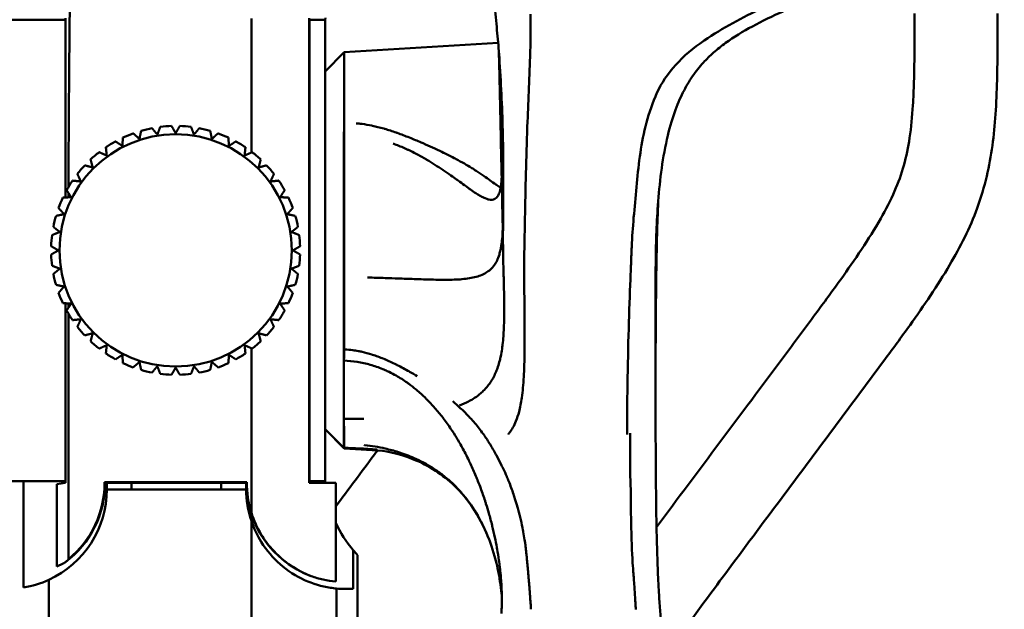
# Model space of a CAD drawing. Header units: millimetres. Extents: x 0 to 2100, y 0 to 1485.
# Tile 19 of 256: x 884 to 943, y 818 to 854. Entities that reach past the tile are written whole.
import ezdxf

# ---------------------------------------------------------------- set-up
doc = ezdxf.new("R2010")
doc.units = ezdxf.units.MM
doc.header["$LTSCALE"] = 5
doc.layers.add('Sichtbar (ISO)', color=7, linetype='Continuous', lineweight=50)

msp = doc.modelspace()

# ---------------------------------------------------------------- linework, layer by layer
at = {"layer": 'Sichtbar (ISO)'}
for p, q in [((886.571, 853.977), (883.207, 853.977)), ((886.571, 854.076), (886.571, 843.266)), ((901.256, 826.078), (901.256, 854.076)), ((901.267, 853.977), (901.256, 853.977)), ((901.267, 853.977), (902.207, 853.977)), ((901.267, 826.177), (901.267, 853.977)), ((902.207, 853.977), (902.207, 826.177)), ((903.361, 852.012), (912.63, 852.591)), ((903.361, 852.012), (912.63, 852.591)), ((897.766, 851.777), (897.766, 845.973)), ((902.207, 850.858), (903.361, 852.012)), ((902.207, 850.858), (903.361, 852.012)), ((903.361, 852.012), (903.361, 834.109)), ((903.361, 852.012), (903.361, 847.748)), ((886.571, 836.889), (886.571, 826.078)), ((886.75, 836.88), (886.75, 836.618)), ((886.75, 836.262), (886.75, 828.377)), ((897.766, 828.377), (897.766, 834.182)), ((902.207, 829.297), (903.332, 828.172)), ((902.207, 829.297), (903.361, 828.143)), ((886.75, 828.377), (886.75, 821.468)), ((897.766, 828.377), (897.766, 824.275)), ((903.361, 828.196), (903.361, 828.143)), ((903.361, 828.143), (905.734, 827.994)), ((886.571, 826.177), (883.207, 826.177)), ((884.048, 819.76), (884.048, 826.177)), ((886.042, 825.99), (886.571, 826.078)), ((888.926, 826.108), (897.487, 826.108)), ((888.956, 826.078), (892.207, 826.078)), ((888.956, 826.078), (888.957, 826.077)), ((889.057, 825.677), (889.057, 826.078)), ((890.557, 825.677), (890.557, 826.078)), ((892.207, 826.078), (892.216, 826.077)), ((892.216, 826.077), (894.198, 826.077)), ((894.207, 826.078), (894.198, 826.077)), ((894.207, 826.078), (897.458, 826.078)), ((895.957, 826.078), (895.957, 825.677)), ((897.457, 826.078), (897.457, 825.677)), ((897.458, 826.078), (897.457, 826.077)), ((901.267, 826.177), (901.256, 826.177)), ((902.846, 826.065), (901.256, 826.078)), ((901.267, 826.177), (902.207, 826.177)), ((886.042, 821.033), (886.042, 825.99)), ((897.457, 825.677), (889.057, 825.677)), ((903.906, 822.006), (903.906, 819.694)), ((904.168, 793.578), (904.168, 821.719))]:
    msp.add_line(p, q, dxfattribs=at)
msp.add_circle((893.207, 840.077), 7, dxfattribs=at)
for centre, radius, start, end in [((909.207, 853.577), 7, 175.84351, 179.89756), ((893.207, 840.077), 7.5, 100.91021, 106.08979), ((893.207, 840.077), 7.5, 91.91021, 97.08979), ((893.207, 840.077), 7.5, 82.91021, 88.08979), ((893.207, 840.077), 7.5, 73.91021, 79.08979), ((893.207, 840.077), 7.5, 109.91021, 115.08979), ((893.207, 840.077), 7.5, 64.91021, 70.08979), ((893.207, 840.077), 7.5, 118.91021, 124.08979), ((893.207, 840.077), 7.5, 55.91021, 61.08979), ((893.207, 840.077), 7.5, 127.91021, 133.08979), ((893.207, 840.077), 7.5, 46.91021, 52.08979), ((893.207, 840.077), 7.5, 136.91021, 142.08979), ((893.207, 840.077), 7.5, 37.91021, 43.08979), ((893.207, 840.077), 7.5, 145.91021, 151.08979), ((893.207, 840.077), 7.5, 28.91021, 34.08979), ((893.207, 840.077), 7.5, 154.91021, 160.08979), ((893.207, 840.077), 7.5, 19.91021, 25.08979), ((893.207, 840.077), 7.5, 163.91021, 169.08979), ((893.207, 840.077), 7.5, 10.91021, 16.08979), ((893.207, 840.077), 7.5, 172.91021, 178.08979), ((893.207, 840.077), 7.5, 1.91021, 7.08979), ((893.207, 840.077), 7.5, 181.91021, 187.08979), ((893.207, 840.077), 7.5, 352.91021, 358.08979), ((893.207, 840.077), 7.5, 190.91021, 196.08979), ((893.207, 840.077), 7.5, 343.91021, 349.08979), ((893.207, 840.077), 7.5, 199.91021, 205.08979), ((893.207, 840.077), 7.5, 334.91021, 340.08979), ((893.207, 840.077), 7.5, 208.91021, 214.08979), ((893.207, 840.077), 7.5, 325.91021, 331.08979), ((893.207, 840.077), 7.5, 217.91021, 223.08979), ((893.207, 840.077), 7.5, 316.91021, 322.08979), ((893.207, 840.077), 7.5, 226.91021, 232.08979), ((893.207, 840.077), 7.5, 307.91021, 313.08979), ((893.207, 840.077), 7.5, 235.91021, 241.08979), ((893.207, 840.077), 7.5, 298.91021, 304.08979), ((893.207, 840.077), 7.5, 244.91021, 250.08979), ((893.207, 840.077), 7.5, 289.91021, 295.08979), ((893.207, 840.077), 7.5, 253.91021, 259.08979), ((893.207, 840.077), 7.5, 262.91021, 268.08979), ((893.207, 840.077), 7.5, 271.91021, 277.08979), ((893.207, 840.077), 7.5, 280.91021, 286.08979), ((882.957, 826.077), 6, 306.98145, 0), ((882.957, 826.077), 5.969, 309.44684, 0.29317), ((903.457, 826.077), 6, 180, 249.53339), ((903.457, 826.077), 5.969, 179.70683, 197.57496), ((909.207, 826.577), 7, 180.10244, 184.15649), ((883.057, 825.677), 6, 294.73618, 0), ((903.457, 825.677), 6, 180, 198.47145), ((909.207, 826.577), 7, 204.66653, 220.77262), ((883.057, 825.677), 6, 279.51263, 294.73618)]:
    msp.add_arc(centre, radius, start, end, dxfattribs=at)
for centre, major_axis, ratio, start_param, end_param in [((897.765, 844.573), (0, 61.41), 0.000012, 4.829974, 4.867172), ((889.637, 842.138), (-0.064, -57.996), 0.049768, 4.545465, 4.682078), ((889.637, 842.138), (-0.064, -57.996), 0.049768, 4.68841, 4.692836), ((909.207, 826.577), (-7, 0), 0.999963, 0.711617, 0.767142), ((883.882, 826.077), (5.553, 0), 0.986038, 5.112031, 5.217), ((903.457, 825.66), (5.991, -0.065), 0.998536, 4.629813, 4.798303)]:
    msp.add_ellipse(centre, major_axis=major_axis, ratio=ratio, start_param=start_param, end_param=end_param, dxfattribs=at)
for points, knots in [([(886.886, 858.541), (886.869, 857.43), (886.853, 856.31), (886.824, 854.054), (886.812, 852.919), (886.801, 851.777)], [-0.6960523, -0.6960523, -0.6960523, -0.6960523, -0.348027, -0.348027, -0.000002, -0.000002, -0.000002, -0.000002]), ([(912.346, 856.068), (912.367, 855.609), (912.4, 855.154), (912.481, 854.185), (912.531, 853.668), (912.578, 853.159)], [0.000001, 0.000001, 0.000001, 0.000001, 0.2132365, 0.2132365, 0.4549377, 0.4549377, 0.4549377, 0.4549377]), ([(931.946, 856.251), (931.322, 855.972), (930.87, 855.768), (929.787, 855.271), (929.109, 854.955), (927.324, 854.098), (926.181, 853.5), (925.033, 852.72)], [-0.9616509, -0.9616509, -0.9616509, -0.9616509, -0.7253276, -0.7253276, -0.5016846, -0.5016846, -0.0000644, -0.0000644, -0.0000644, -0.0000644]), ([(914.562, 852.006), (914.576, 852.391), (914.579, 852.777), (914.577, 853.549), (914.573, 853.934), (914.576, 854.319)], [-0.3606083, -0.3606083, -0.3606083, -0.3606083, -0.1803732, -0.1803732, -0.000001, -0.000001, -0.000001, -0.000001]), ([(937.707, 854.34), (937.707, 852.968), (937.711, 851.121), (937.611, 848.624), (937.455, 846.94), (937.109, 845.204), (936.517, 843.573), (935.639, 841.886), (934.528, 840.123), (933.195, 838.221), (931.612, 836.068), (927.914, 831.09), (924.706, 826.818), (922.169, 823.394)], [0, 0, 0, 0, 0.0655172, 0.0881031, 0.1192752, 0.1461621, 0.1723561, 0.201837, 0.2367426, 0.2716348, 0.3125572, 0.3640755, 0.5671831, 0.5671831, 0.5671831, 0.5671831]), ([(942.707, 854.34), (942.707, 853.005), (942.711, 850.982), (942.581, 847.704), (942.261, 845.104), (941.347, 842.029), (939.81, 839), (937.774, 836.021), (934.266, 831.247), (930.469, 826.191), (926.803, 821.261), (925.012, 818.845), (923.914, 817.33), (923.202, 816.305), (922.769, 815.642), (922.722, 815.569)], [0, 0, 0, 0, 0.0637256, 0.0965328, 0.156576, 0.1883636, 0.2491114, 0.3179007, 0.3602396, 0.5314832, 0.6192341, 0.6530146, 0.674815, 0.7084074, 0.7125433, 0.7125433, 0.7125433, 0.7125433]), ([(926.329, 852.574), (926.826, 852.935), (927.37, 853.266), (928.533, 853.898), (929.158, 854.196), (929.792, 854.48)], [-0.4551807, -0.4551807, -0.4551807, -0.4551807, -0.2314536, -0.2314536, -0.000001, -0.000001, -0.000001, -0.000001]), ([(912.578, 853.159), (912.6, 852.919), (912.622, 852.681), (912.664, 852.19), (912.684, 851.939), (912.701, 851.688)], [0.000001, 0.000001, 0.000001, 0.000001, 0.1117634, 0.1117634, 0.2293085, 0.2293085, 0.2293085, 0.2293085]), ([(912.666, 852.158), (912.673, 851.908), (912.68, 851.658), (912.73, 849.796), (912.764, 848.165), (912.795, 846.565)], [-0.8622333, -0.8622333, -0.8622333, -0.8622333, -0.7462411, -0.7462411, -0.0000072, -0.0000072, -0.0000072, -0.0000072]), ([(925.033, 852.72), (924.377, 852.274), (923.801, 851.781), (922.842, 850.72), (922.461, 850.154), (922.194, 849.565)], [-0.5732637, -0.5732637, -0.5732637, -0.5732637, -0.2866915, -0.2866915, -0.0000554, -0.0000554, -0.0000554, -0.0000554]), ([(924.991, 851.391), (925.178, 851.597), (925.382, 851.798), (925.829, 852.194), (926.073, 852.388), (926.329, 852.574)], [-0.2264768, -0.2264768, -0.2264768, -0.2264768, -0.1155076, -0.1155076, -0.000001, -0.000001, -0.000001, -0.000001]), ([(912.701, 851.688), (912.803, 850.226), (912.869, 848.764), (912.942, 845.84), (912.949, 844.377), (912.934, 842.914)], [0.000001, 0.000001, 0.000001, 0.000001, 0.682696, 0.682696, 1.365383, 1.365383, 1.365383, 1.365383]), ([(914.252, 842.305), (914.271, 844.15), (914.331, 846.011), (914.451, 849.199), (914.508, 850.586), (914.562, 852.006)], [-1.553156, -1.553156, -1.553156, -1.553156, -0.664234, -0.664234, -0.000031, -0.000031, -0.000031, -0.000031]), ([(923.758, 849.588), (923.928, 849.926), (924.121, 850.256), (924.538, 850.857), (924.752, 851.128), (924.991, 851.391)], [-0.3045798, -0.3045798, -0.3045798, -0.3045798, -0.1413065, -0.1413065, -0.000001, -0.000001, -0.000001, -0.000001]), ([(961.957, 851.352), (961.957, 849.98), (961.961, 848.133), (961.861, 845.636), (961.705, 843.952), (961.359, 842.216), (960.767, 840.585), (959.889, 838.898), (958.778, 837.135), (957.445, 835.233), (955.862, 833.08), (951.936, 827.795), (947.8, 822.292), (944.043, 817.186), (942.575, 815.013), (941.333, 812.954), (940.254, 810.649), (939.587, 808.66), (939.19, 807.044), (939.014, 806.069), (938.937, 805.568)], [0, 0, 0, 0, 0.0655172, 0.0881031, 0.1192752, 0.1461621, 0.1723561, 0.201837, 0.2367426, 0.2716348, 0.3125572, 0.3640755, 0.5854125, 0.6406541, 0.6661473, 0.7104263, 0.7551941, 0.7873139, 0.8103575, 0.834567, 0.834567, 0.834567, 0.834567]), ([(922.194, 849.565), (921.659, 848.386), (921.375, 847.177), (921.014, 844.734), (920.937, 843.502), (920.817, 842.283)], [-1.142315, -1.142315, -1.142315, -1.142315, -0.570434, -0.570434, -0.000169, -0.000169, -0.000169, -0.000169]), ([(922.249, 842.792), (922.351, 844.118), (922.496, 845.447), (923.069, 847.988), (923.396, 848.868), (923.758, 849.588)], [-0.7229414, -0.7229414, -0.7229414, -0.7229414, -0.3474004, -0.3474004, -0.000001, -0.000001, -0.000001, -0.000001]), ([(903.342, 847.106), (903.345, 847.214), (903.348, 847.321), (903.355, 847.535), (903.358, 847.643), (903.361, 847.748)], [-0.08069272, -0.08069272, -0.08069272, -0.08069272, -0.04116178, -0.04116178, -0.00051364, -0.00051364, -0.00051364, -0.00051364]), ([(904.085, 847.731), (904.126, 847.727), (904.168, 847.724), (904.21, 847.719), (904.287, 847.712), (904.365, 847.703), (904.445, 847.692), (904.628, 847.668), (904.82, 847.635), (905.021, 847.593), (905.034, 847.591), (905.048, 847.588), (905.062, 847.585), (905.277, 847.539), (905.503, 847.482), (905.74, 847.414), (905.761, 847.408), (905.781, 847.402), (905.802, 847.396), (906.02, 847.332), (906.248, 847.258), (906.486, 847.175), (906.509, 847.166), (906.532, 847.158), (906.555, 847.15), (906.79, 847.066), (907.035, 846.972), (907.282, 846.874), (907.286, 846.872), (907.291, 846.87), (907.295, 846.869), (907.528, 846.775), (907.764, 846.677), (907.99, 846.581), (908.032, 846.563), (908.073, 846.545), (908.114, 846.528), (908.311, 846.443), (908.5, 846.359), (908.68, 846.277), (908.741, 846.25), (908.8, 846.223), (908.859, 846.195), (909.029, 846.116), (909.192, 846.039), (909.348, 845.962), (909.405, 845.934), (909.461, 845.907), (909.516, 845.879), (909.682, 845.796), (909.839, 845.716), (909.987, 845.637), (910.022, 845.618), (910.057, 845.6), (910.092, 845.581)], [0.0390344, 0.0390344, 0.0390344, 0.0390344, 0.0454555, 0.0454555, 0.0454555, 0.0571429, 0.0571429, 0.0571429, 0.0839164, 0.0839164, 0.0839164, 0.0857143, 0.0857143, 0.0857143, 0.1142857, 0.1142857, 0.1142857, 0.1167322, 0.1167322, 0.1167322, 0.1428571, 0.1428571, 0.1428571, 0.1453671, 0.1453671, 0.1453671, 0.1709797, 0.1709797, 0.1709797, 0.1714286, 0.1714286, 0.1714286, 0.1955775, 0.1955775, 0.1955775, 0.2, 0.2, 0.2, 0.221401, 0.221401, 0.221401, 0.2285714, 0.2285714, 0.2285714, 0.249466, 0.249466, 0.249466, 0.2571429, 0.2571429, 0.2571429, 0.2802123, 0.2802123, 0.2802123, 0.2857143, 0.2857143, 0.2857143, 0.2857143]), ([(903.342, 847.106), (903.336, 845.871), (903.332, 844.475), (903.332, 841.514), (903.336, 839.973), (903.344, 838.46)], [0.0000037, 0.0000037, 0.0000037, 0.0000037, 0.4574923, 0.4574923, 0.9156143, 0.9156143, 0.9156143, 0.9156143]), ([(907.066, 846.2), (906.849, 846.298), (906.625, 846.392), (906.393, 846.48), (906.363, 846.491), (906.333, 846.502), (906.303, 846.513)], [0.81542265, 0.81542265, 0.81542265, 0.81542265, 0.85233812, 0.85233812, 0.85233812, 0.85710784, 0.85710784, 0.85710784, 0.85710784]), ([(912.845, 844.487), (912.844, 844.454), (912.842, 844.423), (912.84, 844.391), (912.837, 844.323), (912.832, 844.257), (912.826, 844.193), (912.821, 844.136), (912.815, 844.081), (912.809, 844.029), (912.795, 843.917), (912.777, 843.814), (912.755, 843.722), (912.747, 843.691), (912.739, 843.661), (912.731, 843.632), (912.715, 843.575), (912.696, 843.523), (912.676, 843.475), (912.645, 843.404), (912.609, 843.343), (912.569, 843.294), (912.563, 843.286), (912.557, 843.279), (912.551, 843.273), (912.516, 843.233), (912.476, 843.202), (912.434, 843.178), (912.386, 843.152), (912.333, 843.136), (912.275, 843.129), (912.273, 843.129), (912.27, 843.129), (912.268, 843.129), (912.207, 843.123), (912.141, 843.127), (912.07, 843.142), (912.016, 843.154), (911.958, 843.172), (911.897, 843.195), (911.879, 843.202), (911.86, 843.209), (911.841, 843.217), (911.76, 843.251), (911.673, 843.294), (911.581, 843.346), (911.527, 843.376), (911.471, 843.409), (911.413, 843.444), (911.372, 843.469), (911.33, 843.496), (911.288, 843.523), (911.185, 843.59), (911.076, 843.663), (910.963, 843.743), (910.916, 843.775), (910.869, 843.809), (910.821, 843.843), (910.751, 843.893), (910.679, 843.945), (910.605, 843.999), (910.48, 844.089), (910.35, 844.184), (910.214, 844.283), (910.182, 844.306), (910.15, 844.33), (910.117, 844.353), (910.011, 844.43), (909.902, 844.508), (909.789, 844.588), (909.641, 844.693), (909.487, 844.8), (909.326, 844.909), (909.315, 844.916), (909.303, 844.924), (909.292, 844.932), (909.142, 845.033), (908.986, 845.135), (908.824, 845.238), (908.666, 845.338), (908.502, 845.438), (908.333, 845.538), (908.315, 845.548), (908.297, 845.559), (908.279, 845.569), (908.091, 845.679), (907.896, 845.788), (907.694, 845.893), (907.541, 845.973), (907.385, 846.051), (907.223, 846.127), (907.171, 846.151), (907.119, 846.176), (907.066, 846.2)], [0.1050719, 0.1050719, 0.1050719, 0.1050719, 0.1140287, 0.1140287, 0.1140287, 0.1335001, 0.1335001, 0.1335001, 0.1509442, 0.1509442, 0.1509442, 0.1878596, 0.1878596, 0.1878596, 0.2002459, 0.2002459, 0.2002459, 0.2247751, 0.2247751, 0.2247751, 0.2616906, 0.2616906, 0.2616906, 0.2670745, 0.2670745, 0.2670745, 0.2986061, 0.2986061, 0.2986061, 0.3339162, 0.3339162, 0.3339162, 0.3355215, 0.3355215, 0.3355215, 0.372437, 0.372437, 0.372437, 0.4008103, 0.4008103, 0.4008103, 0.4093525, 0.4093525, 0.4093525, 0.4462679, 0.4462679, 0.4462679, 0.4678943, 0.4678943, 0.4678943, 0.4831834, 0.4831834, 0.4831834, 0.5200989, 0.5200989, 0.5200989, 0.535111, 0.535111, 0.535111, 0.5570144, 0.5570144, 0.5570144, 0.5939298, 0.5939298, 0.5939298, 0.6026966, 0.6026966, 0.6026966, 0.6308453, 0.6308453, 0.6308453, 0.6677608, 0.6677608, 0.6677608, 0.6704216, 0.6704216, 0.6704216, 0.7046762, 0.7046762, 0.7046762, 0.7380553, 0.7380553, 0.7380553, 0.7415917, 0.7415917, 0.7415917, 0.7785072, 0.7785072, 0.7785072, 0.8064181, 0.8064181, 0.8064181, 0.8154227, 0.8154227, 0.8154227, 0.8154227]), ([(910.092, 845.581), (910.271, 845.485), (910.438, 845.392), (910.595, 845.302), (910.753, 845.212), (910.9, 845.124), (911.038, 845.04), (911.08, 845.014), (911.121, 844.988), (911.162, 844.963), (911.254, 844.905), (911.341, 844.848), (911.427, 844.792), (911.512, 844.736), (911.595, 844.68), (911.677, 844.624), (911.713, 844.599), (911.749, 844.573), (911.786, 844.548), (911.904, 844.465), (912.023, 844.381), (912.141, 844.296), (912.259, 844.21), (912.377, 844.125), (912.494, 844.043), (912.513, 844.029), (912.532, 844.015), (912.552, 844.002), (912.629, 843.948), (912.706, 843.895), (912.781, 843.845)], [0.2857143, 0.2857143, 0.2857143, 0.2857143, 0.3142857, 0.3142857, 0.3142857, 0.3428571, 0.3428571, 0.3428571, 0.3515911, 0.3515911, 0.3515911, 0.3714286, 0.3714286, 0.3714286, 0.3912306, 0.3912306, 0.3912306, 0.4, 0.4, 0.4, 0.4285714, 0.4285714, 0.4285714, 0.4571429, 0.4571429, 0.4571429, 0.4619094, 0.4619094, 0.4619094, 0.4809569, 0.4809569, 0.4809569, 0.4809569]), ([(912.937, 839.367), (912.931, 839.589), (912.927, 839.811), (912.922, 840.253), (912.921, 840.486), (912.92, 840.845), (912.921, 840.993), (912.922, 841.719), (912.928, 842.365), (912.934, 842.914)], [0.0000013, 0.0000013, 0.0000013, 0.0000013, 0.1034529, 0.1034529, 0.2063375, 0.2063375, 0.2781975, 0.2781975, 0.5596068, 0.5596068, 0.5596068, 0.5596068]), ([(922.276, 843.13), (922.264, 842.877), (922.253, 842.619), (922.227, 841.926), (922.214, 841.539), (922.189, 840.517), (922.176, 839.938), (922.156, 838.782), (922.147, 838.202), (922.121, 835.923), (922.115, 834.339), (922.11, 831.914), (922.109, 830.97), (922.109, 830.191)], [0.397732, 0.397732, 0.397732, 0.397732, 0.527439, 0.527439, 0.75142, 0.75142, 0.961429, 0.961429, 1.205646, 1.205646, 1.940051, 1.940051, 2.529254, 2.529254, 2.529254, 2.529254]), ([(922.117, 839.222), (922.123, 839.82), (922.134, 840.404), (922.175, 841.588), (922.205, 842.193), (922.249, 842.792)], [-0.5562058, -0.5562058, -0.5562058, -0.5562058, -0.2780452, -0.2780452, -0.0000065, -0.0000065, -0.0000065, -0.0000065]), ([(914.194, 838.769), (914.188, 839.335), (914.208, 840.184), (914.219, 840.655), (914.244, 841.691), (914.249, 842.306)], [-1.145989, -1.145989, -1.145989, -1.145989, -0.286795, -0.286795, -0.000124, -0.000124, -0.000124, -0.000124]), ([(920.812, 842.281), (920.753, 841.669), (920.716, 841.092), (920.671, 840.205), (920.657, 839.897), (920.632, 839.274), (920.622, 839.015), (920.61, 838.661)], [-0.6450941, -0.6450941, -0.6450941, -0.6450941, -0.3302616, -0.3302616, -0.165088, -0.165088, -0.0001658, -0.0001658, -0.0001658, -0.0001658]), ([(912.904, 841.383), (912.892, 840.916), (912.857, 840.601), (912.806, 840.277), (912.79, 840.19), (912.751, 840.009), (912.727, 839.92), (912.613, 839.548), (912.512, 839.356), (912.256, 838.978), (912.073, 838.837), (911.81, 838.674), (911.699, 838.618), (911.35, 838.482), (911.091, 838.422), (910.646, 838.36), (910.493, 838.344), (910.181, 838.321), (910.021, 838.314), (909.681, 838.306), (909.496, 838.303), (909.118, 838.306), (908.926, 838.309), (908.535, 838.317), (908.339, 838.321), (907.951, 838.336), (907.767, 838.344), (907.416, 838.357), (907.249, 838.362), (906.932, 838.374), (906.783, 838.38), (906.368, 838.395), (906.099, 838.404), (905.478, 838.424), (905.123, 838.435), (904.766, 838.442)], [0.13422, 0.13422, 0.13422, 0.13422, 0.327954, 0.327954, 0.401002, 0.401002, 0.486471, 0.486471, 0.78172, 0.78172, 1.262794, 1.262794, 1.559782, 1.559782, 2.103031, 2.103031, 2.354877, 2.354877, 2.59451, 2.59451, 2.839258, 2.839258, 3.071411, 3.071411, 3.300114, 3.300114, 3.497352, 3.497352, 3.670333, 3.670333, 3.822054, 3.822054, 4.088271, 4.088271, 4.432745, 4.432745, 4.432745, 4.432745]), ([(912.007, 831.908), (912.073, 831.99), (912.133, 832.075), (912.19, 832.161), (912.253, 832.258), (912.311, 832.358), (912.364, 832.46), (912.417, 832.562), (912.465, 832.666), (912.509, 832.772), (912.548, 832.867), (912.583, 832.963), (912.616, 833.06), (912.657, 833.183), (912.693, 833.308), (912.725, 833.436), (912.748, 833.525), (912.768, 833.614), (912.787, 833.705), (912.817, 833.849), (912.842, 833.996), (912.864, 834.146), (912.876, 834.228), (912.887, 834.31), (912.897, 834.392), (912.917, 834.559), (912.933, 834.729), (912.946, 834.903), (912.952, 834.975), (912.956, 835.047), (912.961, 835.12), (912.972, 835.311), (912.981, 835.505), (912.986, 835.703), (912.988, 835.765), (912.989, 835.826), (912.991, 835.888), (912.995, 836.104), (912.997, 836.324), (912.996, 836.549), (912.996, 836.598), (912.996, 836.648), (912.996, 836.698), (912.994, 836.94), (912.991, 837.188), (912.986, 837.441), (912.986, 837.476), (912.985, 837.512), (912.984, 837.547), (912.979, 837.819), (912.972, 838.096), (912.964, 838.38), (912.964, 838.399), (912.963, 838.418), (912.963, 838.437), (912.954, 838.74), (912.945, 839.051), (912.937, 839.367)], [0.2307692, 0.2307692, 0.2307692, 0.2307692, 0.2669102, 0.2669102, 0.2669102, 0.3076923, 0.3076923, 0.3076923, 0.3484537, 0.3484537, 0.3484537, 0.3846154, 0.3846154, 0.3846154, 0.4300797, 0.4300797, 0.4300797, 0.4615385, 0.4615385, 0.4615385, 0.511474, 0.511474, 0.511474, 0.5384615, 0.5384615, 0.5384615, 0.5928185, 0.5928185, 0.5928185, 0.6153846, 0.6153846, 0.6153846, 0.6741297, 0.6741297, 0.6741297, 0.6923077, 0.6923077, 0.6923077, 0.7553663, 0.7553663, 0.7553663, 0.7692308, 0.7692308, 0.7692308, 0.8367839, 0.8367839, 0.8367839, 0.8461538, 0.8461538, 0.8461538, 0.9182781, 0.9182781, 0.9182781, 0.9230769, 0.9230769, 0.9230769, 1, 1, 1, 1]), ([(922.109, 829.564), (922.109, 829.684), (922.109, 829.809), (922.109, 830.069), (922.109, 830.203), (922.109, 830.529), (922.109, 830.725), (922.109, 831.051), (922.109, 831.172), (922.109, 831.441), (922.109, 831.588), (922.109, 831.914), (922.109, 832.094), (922.109, 832.491), (922.109, 832.71), (922.109, 833.162), (922.109, 833.394), (922.109, 833.842), (922.109, 834.055), (922.11, 834.653), (922.11, 835.046), (922.11, 835.75), (922.11, 836.056), (922.11, 836.599), (922.11, 836.834), (922.11, 837.246), (922.11, 837.426), (922.11, 837.87), (922.111, 838.142), (922.113, 838.678), (922.114, 838.95), (922.117, 839.222)], [0.232203, 0.232203, 0.232203, 0.232203, 0.351944, 0.351944, 0.469086, 0.469086, 0.6252, 0.6252, 0.714291, 0.714291, 0.81608, 0.81608, 0.932588, 0.932588, 1.065933, 1.065933, 1.199327, 1.199327, 1.31586, 1.31586, 1.519332, 1.519332, 1.67206, 1.67206, 1.786551, 1.786551, 1.872596, 1.872596, 2.003366, 2.003366, 2.135742, 2.135742, 2.135742, 2.135742]), ([(914.194, 838.769), (914.197, 838.49), (914.2, 838.2), (914.205, 837.632), (914.208, 837.352), (914.212, 836.887), (914.214, 836.704), (914.218, 836.278), (914.22, 836.038), (914.228, 834.834), (914.229, 833.961), (914.195, 832.904), (914.185, 832.676), (914.147, 832.009), (914.109, 831.588), (914.01, 830.899), (913.957, 830.618), (913.837, 830.155), (913.776, 829.964), (913.65, 829.651), (913.59, 829.522), (913.47, 829.308), (913.413, 829.22), (913.313, 829.085), (913.272, 829.034), (913.228, 828.985)], [-2.151689, -2.151689, -2.151689, -2.151689, -2.022224, -2.022224, -1.891564, -1.891564, -1.803835, -1.803835, -1.686913, -1.686913, -1.213271, -1.213271, -1.078508, -1.078508, -0.808814, -0.808814, -0.606026, -0.606026, -0.454114, -0.454114, -0.340662, -0.340662, -0.255571, -0.255571, -0.201723, -0.201723, -0.201723, -0.201723]), ([(920.401, 828.978), (920.4, 829.137), (920.399, 829.305), (920.398, 829.979), (920.402, 830.549), (920.412, 831.551), (920.418, 831.974), (920.464, 834.724), (920.535, 836.906), (920.605, 838.66)], [0.265075, 0.265075, 0.265075, 0.265075, 0.401112, 0.401112, 0.799245, 0.799245, 1.065331, 1.065331, 2.45832, 2.45832, 2.45832, 2.45832]), ([(903.342, 829.922), (903.34, 830.153), (903.338, 830.405), (903.335, 830.947), (903.333, 831.237), (903.331, 832.163), (903.33, 832.844), (903.329, 834.318), (903.33, 835.1), (903.334, 836.742), (903.339, 837.595), (903.344, 838.46)], [-1.05435, -1.05435, -1.05435, -1.05435, -0.922765, -0.922765, -0.790793, -0.790793, -0.525753, -0.525753, -0.262088, -0.262088, -0.000001, -0.000001, -0.000001, -0.000001]), ([(903.342, 833.44), (903.345, 833.547), (903.348, 833.656), (903.355, 833.879), (903.358, 833.994), (903.361, 834.11)], [-0.08069272, -0.08069272, -0.08069272, -0.08069272, -0.04116178, -0.04116178, -0.00051364, -0.00051364, -0.00051364, -0.00051364]), ([(903.402, 834.108), (903.556, 834.102), (903.718, 834.087), (903.886, 834.064), (903.991, 834.05), (904.099, 834.033), (904.21, 834.012), (904.287, 833.997), (904.365, 833.981), (904.445, 833.963), (904.628, 833.921), (904.82, 833.869), (905.021, 833.805), (905.034, 833.801), (905.048, 833.797), (905.062, 833.792), (905.277, 833.723), (905.503, 833.64), (905.74, 833.542), (905.761, 833.533), (905.781, 833.525), (905.802, 833.516), (906.02, 833.424), (906.248, 833.32), (906.486, 833.201), (906.509, 833.19), (906.532, 833.178), (906.555, 833.167), (906.79, 833.048), (907.035, 832.916), (907.282, 832.775), (907.286, 832.773), (907.291, 832.77), (907.295, 832.768), (907.45, 832.68), (907.606, 832.588), (907.759, 832.495)], [0.001786, 0.001786, 0.001786, 0.001786, 0.0285714, 0.0285714, 0.0285714, 0.0454555, 0.0454555, 0.0454555, 0.0571429, 0.0571429, 0.0571429, 0.0839164, 0.0839164, 0.0839164, 0.0857143, 0.0857143, 0.0857143, 0.1142857, 0.1142857, 0.1142857, 0.1167322, 0.1167322, 0.1167322, 0.1428571, 0.1428571, 0.1428571, 0.1453671, 0.1453671, 0.1453671, 0.1709797, 0.1709797, 0.1709797, 0.1714286, 0.1714286, 0.1714286, 0.1874482, 0.1874482, 0.1874482, 0.1874482]), ([(903.342, 833.44), (903.336, 832.177), (903.332, 831.086), (903.332, 829.37), (903.336, 828.759), (903.344, 828.429)], [0.0000037, 0.0000037, 0.0000037, 0.0000037, 0.4574923, 0.4574923, 0.9156143, 0.9156143, 0.9156143, 0.9156143]), ([(907.066, 832.165), (906.849, 832.314), (906.625, 832.454), (906.393, 832.581), (906.25, 832.66), (906.103, 832.734), (905.954, 832.803), (905.863, 832.845), (905.77, 832.886), (905.677, 832.924), (905.431, 833.026), (905.18, 833.112), (904.924, 833.185), (904.797, 833.221), (904.669, 833.253), (904.54, 833.282), (904.408, 833.311), (904.276, 833.336), (904.142, 833.358), (903.878, 833.401), (903.61, 833.428), (903.342, 833.44)], [0.8154227, 0.8154227, 0.8154227, 0.8154227, 0.8523381, 0.8523381, 0.8523381, 0.8751878, 0.8751878, 0.8751878, 0.8892536, 0.8892536, 0.8892536, 0.9261691, 0.9261691, 0.9261691, 0.9444579, 0.9444579, 0.9444579, 0.9630845, 0.9630845, 0.9630845, 1, 1, 1, 1]), ([(912.822, 818.206), (912.823, 818.217), (912.824, 818.229), (912.825, 818.242), (912.834, 818.378), (912.841, 818.519), (912.846, 818.667), (912.849, 818.773), (912.851, 818.884), (912.852, 818.998), (912.852, 819.042), (912.852, 819.087), (912.852, 819.132), (912.851, 819.295), (912.847, 819.464), (912.84, 819.64), (912.837, 819.733), (912.832, 819.828), (912.826, 819.925), (912.821, 820.012), (912.815, 820.101), (912.809, 820.191), (912.795, 820.381), (912.777, 820.579), (912.755, 820.783), (912.747, 820.852), (912.739, 820.921), (912.731, 820.991), (912.715, 821.129), (912.696, 821.271), (912.676, 821.415), (912.645, 821.631), (912.609, 821.854), (912.569, 822.082), (912.563, 822.115), (912.557, 822.148), (912.551, 822.182), (912.516, 822.378), (912.476, 822.577), (912.434, 822.78), (912.386, 823.007), (912.333, 823.237), (912.275, 823.47), (912.273, 823.48), (912.27, 823.491), (912.268, 823.501), (912.207, 823.745), (912.141, 823.991), (912.07, 824.239), (912.016, 824.429), (911.958, 824.621), (911.897, 824.812), (911.879, 824.87), (911.86, 824.928), (911.841, 824.986), (911.76, 825.235), (911.673, 825.485), (911.581, 825.734), (911.527, 825.88), (911.471, 826.026), (911.413, 826.171), (911.372, 826.274), (911.33, 826.377), (911.288, 826.479), (911.185, 826.726), (911.076, 826.971), (910.963, 827.214), (910.916, 827.313), (910.869, 827.412), (910.821, 827.509), (910.751, 827.652), (910.679, 827.794), (910.605, 827.935), (910.48, 828.172), (910.35, 828.406), (910.214, 828.635), (910.182, 828.69), (910.15, 828.744), (910.117, 828.798), (910.011, 828.971), (909.902, 829.143), (909.789, 829.311), (909.641, 829.532), (909.487, 829.749), (909.326, 829.96), (909.315, 829.975), (909.303, 829.99), (909.292, 830.006), (909.142, 830.201), (908.986, 830.391), (908.824, 830.577), (908.666, 830.757), (908.502, 830.933), (908.333, 831.102), (908.315, 831.12), (908.297, 831.138), (908.279, 831.156), (908.091, 831.342), (907.896, 831.519), (907.694, 831.688), (907.541, 831.815), (907.385, 831.937), (907.223, 832.054), (907.171, 832.092), (907.119, 832.129), (907.066, 832.165)], [0.0000133, 0.0000133, 0.0000133, 0.0000133, 0.0032823, 0.0032823, 0.0032823, 0.0401978, 0.0401978, 0.0401978, 0.0667736, 0.0667736, 0.0667736, 0.0771132, 0.0771132, 0.0771132, 0.1140287, 0.1140287, 0.1140287, 0.1335001, 0.1335001, 0.1335001, 0.1509442, 0.1509442, 0.1509442, 0.1878596, 0.1878596, 0.1878596, 0.2002459, 0.2002459, 0.2002459, 0.2247751, 0.2247751, 0.2247751, 0.2616906, 0.2616906, 0.2616906, 0.2670745, 0.2670745, 0.2670745, 0.2986061, 0.2986061, 0.2986061, 0.3339162, 0.3339162, 0.3339162, 0.3355215, 0.3355215, 0.3355215, 0.372437, 0.372437, 0.372437, 0.4008103, 0.4008103, 0.4008103, 0.4093525, 0.4093525, 0.4093525, 0.4462679, 0.4462679, 0.4462679, 0.4678943, 0.4678943, 0.4678943, 0.4831834, 0.4831834, 0.4831834, 0.5200989, 0.5200989, 0.5200989, 0.535111, 0.535111, 0.535111, 0.5570144, 0.5570144, 0.5570144, 0.5939298, 0.5939298, 0.5939298, 0.6026966, 0.6026966, 0.6026966, 0.6308453, 0.6308453, 0.6308453, 0.6677608, 0.6677608, 0.6677608, 0.6704216, 0.6704216, 0.6704216, 0.7046762, 0.7046762, 0.7046762, 0.7380553, 0.7380553, 0.7380553, 0.7415917, 0.7415917, 0.7415917, 0.7785072, 0.7785072, 0.7785072, 0.8064181, 0.8064181, 0.8064181, 0.8154227, 0.8154227, 0.8154227, 0.8154227]), ([(910.309, 830.727), (910.503, 830.803), (910.683, 830.885), (910.848, 830.972), (910.936, 831.018), (911.019, 831.066), (911.099, 831.114), (911.251, 831.208), (911.389, 831.306), (911.514, 831.409), (911.592, 831.473), (911.666, 831.538), (911.735, 831.606), (911.834, 831.703), (911.925, 831.804), (912.007, 831.908)], [0.0270978, 0.0270978, 0.0270978, 0.0270978, 0.0769231, 0.0769231, 0.0769231, 0.1033966, 0.1033966, 0.1033966, 0.1538462, 0.1538462, 0.1538462, 0.1853128, 0.1853128, 0.1853128, 0.2307692, 0.2307692, 0.2307692, 0.2307692]), ([(909.892, 830.985), (909.924, 830.958), (909.956, 830.931), (909.987, 830.904), (910.022, 830.874), (910.057, 830.843), (910.092, 830.813)], [0.2753392, 0.2753392, 0.2753392, 0.2753392, 0.28021234, 0.28021234, 0.28021234, 0.28571429, 0.28571429, 0.28571429, 0.28571429]), ([(910.092, 830.813), (910.271, 830.655), (910.438, 830.499), (910.595, 830.344), (910.753, 830.189), (910.9, 830.035), (911.038, 829.882), (911.08, 829.836), (911.121, 829.789), (911.162, 829.742), (911.254, 829.636), (911.341, 829.53), (911.427, 829.422), (911.512, 829.315), (911.595, 829.206), (911.677, 829.093), (911.713, 829.042), (911.749, 828.991), (911.786, 828.939), (911.904, 828.769), (912.023, 828.588), (912.141, 828.395), (912.259, 828.202), (912.377, 827.997), (912.494, 827.783), (912.513, 827.748), (912.532, 827.712), (912.552, 827.676), (912.649, 827.496), (912.744, 827.311), (912.836, 827.124), (912.869, 827.058), (912.9, 826.992), (912.932, 826.925), (913.007, 826.766), (913.08, 826.606), (913.148, 826.446), (913.189, 826.351), (913.229, 826.256), (913.267, 826.161), (913.319, 826.032), (913.369, 825.903), (913.416, 825.776), (913.464, 825.645), (913.51, 825.515), (913.554, 825.385), (913.584, 825.294), (913.614, 825.204), (913.642, 825.114)], [0.2857143, 0.2857143, 0.2857143, 0.2857143, 0.3142857, 0.3142857, 0.3142857, 0.3428571, 0.3428571, 0.3428571, 0.3515911, 0.3515911, 0.3515911, 0.3714286, 0.3714286, 0.3714286, 0.3912306, 0.3912306, 0.3912306, 0.4, 0.4, 0.4, 0.4285714, 0.4285714, 0.4285714, 0.4571429, 0.4571429, 0.4571429, 0.4619094, 0.4619094, 0.4619094, 0.4857143, 0.4857143, 0.4857143, 0.4940939, 0.4940939, 0.4940939, 0.5142857, 0.5142857, 0.5142857, 0.5264057, 0.5264057, 0.5264057, 0.5428571, 0.5428571, 0.5428571, 0.5596718, 0.5596718, 0.5596718, 0.5714286, 0.5714286, 0.5714286, 0.5714286]), ([(922.11, 831.197), (922.11, 831.173), (922.11, 831.149), (922.11, 830.841), (922.111, 830.553), (922.112, 829.878), (922.113, 829.487), (922.118, 827.85), (922.126, 826.559), (922.143, 825.04), (922.146, 824.758), (922.158, 823.932), (922.168, 823.409), (922.19, 822.419), (922.203, 821.97), (922.231, 821.137), (922.246, 820.752), (922.275, 820.118), (922.288, 819.857), (922.324, 819.233), (922.347, 818.876), (922.397, 818.211), (922.424, 817.882), (922.452, 817.584)], [-1.540245, -1.540245, -1.540245, -1.540245, -1.533082, -1.533082, -1.448126, -1.448126, -1.335024, -1.335024, -0.979638, -0.979638, -0.8982, -0.8982, -0.737424, -0.737424, -0.587405, -0.587405, -0.441912, -0.441912, -0.332147, -0.332147, -0.166901, -0.166901, -0.000062, -0.000062, -0.000062, -0.000062]), ([(903.361, 828.196), (903.359, 828.283), (903.356, 828.474), (903.35, 829.056), (903.346, 829.444), (903.342, 829.922)], [-0.5437219, -0.5437219, -0.5437219, -0.5437219, -0.2718305, -0.2718305, -0.0000042, -0.0000042, -0.0000042, -0.0000042]), ([(920.926, 818.444), (920.916, 818.578), (920.903, 818.716), (920.882, 819.004), (920.874, 819.148), (920.849, 819.572), (920.832, 819.866), (920.79, 820.454), (920.767, 820.744), (920.698, 821.615), (920.672, 822.385), (920.638, 823.788), (920.622, 824.22), (920.62, 824.916), (920.626, 825.225), (920.609, 825.876), (920.577, 826.459), (920.576, 827.769), (920.589, 828.243), (920.584, 828.839), (920.583, 828.947), (920.581, 829.061)], [0.0000031, 0.0000031, 0.0000031, 0.0000031, 0.0821187, 0.0821187, 0.1587371, 0.1587371, 0.3004921, 0.3004921, 0.4259729, 0.4259729, 0.6569189, 0.6569189, 0.7538309, 0.7538309, 0.8070362, 0.8070362, 0.841488, 0.841488, 0.8621091, 0.8621091, 0.8664982, 0.8664982, 0.8664982, 0.8664982]), ([(902.846, 824.641), (903.621, 825.685), (904.398, 826.729), (905.176, 827.772), (905.237, 827.854), (905.299, 827.936), (905.36, 828.018)], [0.30085878, 0.30085878, 0.30085878, 0.30085878, 0.37389634, 0.37389634, 0.37389634, 0.37964639, 0.37964639, 0.37964639, 0.37964639]), ([(912.851, 819.237), (912.841, 819.346), (912.831, 819.448), (912.806, 819.669), (912.79, 819.796), (912.751, 820.078), (912.727, 820.23), (912.613, 820.887), (912.512, 821.306), (912.256, 822.216), (912.073, 822.702), (911.81, 823.311), (911.699, 823.546), (911.35, 824.206), (911.091, 824.621), (910.646, 825.209), (910.493, 825.394), (910.181, 825.741), (910.021, 825.905), (909.681, 826.224), (909.496, 826.382), (909.118, 826.677), (908.926, 826.814), (908.535, 827.066), (908.339, 827.181), (907.951, 827.389), (907.767, 827.479), (907.416, 827.635), (907.249, 827.703), (906.932, 827.821), (906.783, 827.872), (906.368, 828.004), (906.099, 828.076), (905.422, 828.23), (905.01, 828.299), (904.581, 828.348), (904.567, 828.35), (904.554, 828.351)], [0.272416, 0.272416, 0.272416, 0.272416, 0.327954, 0.327954, 0.401002, 0.401002, 0.486471, 0.486471, 0.78172, 0.78172, 1.262794, 1.262794, 1.559782, 1.559782, 2.103031, 2.103031, 2.354877, 2.354877, 2.59451, 2.59451, 2.839258, 2.839258, 3.071411, 3.071411, 3.300114, 3.300114, 3.497352, 3.497352, 3.670333, 3.670333, 3.822054, 3.822054, 4.088271, 4.088271, 4.487785, 4.487785, 4.500821, 4.500821, 4.500821, 4.500821]), ([(912.084, 822.654), (911.861, 823.235), (911.578, 823.824), (910.916, 824.869), (910.553, 825.336), (909.459, 826.443), (908.617, 827.026), (907.049, 827.693), (906.363, 827.886), (905.657, 828.008)], [0, 0, 0, 0, 0.2412218, 0.2412218, 0.4468755, 0.4468755, 0.7743655, 0.7743655, 0.99502, 0.99502, 0.99502, 0.99502]), ([(902.846, 826.065), (902.846, 825.074), (902.846, 824.084), (902.846, 822.102), (902.846, 821.112), (902.846, 820.121)], [0.000001, 0.000001, 0.000001, 0.000001, 0.2971728, 0.2971728, 0.5943447, 0.5943447, 0.5943447, 0.5943447]), ([(913.642, 825.114), (913.696, 824.945), (913.746, 824.777), (913.792, 824.611), (913.806, 824.562), (913.82, 824.513), (913.833, 824.464), (913.89, 824.256), (913.942, 824.05), (913.989, 823.849), (913.99, 823.844), (913.992, 823.839), (913.993, 823.834), (914.041, 823.628), (914.083, 823.427), (914.122, 823.228), (914.129, 823.191), (914.136, 823.153), (914.143, 823.116), (914.173, 822.955), (914.2, 822.794), (914.225, 822.631), (914.235, 822.562), (914.245, 822.493), (914.255, 822.424), (914.273, 822.293), (914.289, 822.161), (914.305, 822.03), (914.314, 821.945), (914.324, 821.86), (914.333, 821.776), (914.345, 821.662), (914.356, 821.55), (914.367, 821.44), (914.375, 821.349), (914.384, 821.26), (914.392, 821.173), (914.401, 821.077), (914.409, 820.984), (914.417, 820.893), (914.425, 820.798), (914.433, 820.707), (914.44, 820.618), (914.446, 820.546), (914.452, 820.476), (914.458, 820.408), (914.467, 820.301), (914.475, 820.2), (914.483, 820.105), (914.487, 820.066), (914.49, 820.029), (914.493, 819.992), (914.504, 819.865), (914.513, 819.749), (914.522, 819.642), (914.522, 819.636), (914.523, 819.631), (914.523, 819.625), (914.531, 819.525), (914.538, 819.432), (914.545, 819.345), (914.549, 819.285), (914.554, 819.227), (914.557, 819.172), (914.559, 819.143), (914.561, 819.115), (914.562, 819.087), (914.567, 819.006), (914.569, 818.929), (914.575, 818.858), (914.579, 818.817), (914.584, 818.778), (914.589, 818.74), (914.592, 818.711), (914.595, 818.682), (914.597, 818.653), (914.601, 818.586), (914.598, 818.518), (914.593, 818.452)], [0.5714286, 0.5714286, 0.5714286, 0.5714286, 0.5934769, 0.5934769, 0.5934769, 0.6, 0.6, 0.6, 0.6278655, 0.6278655, 0.6278655, 0.6285714, 0.6285714, 0.6285714, 0.6571429, 0.6571429, 0.6571429, 0.662489, 0.662489, 0.662489, 0.6857143, 0.6857143, 0.6857143, 0.6955654, 0.6955654, 0.6955654, 0.7142857, 0.7142857, 0.7142857, 0.7264451, 0.7264451, 0.7264451, 0.7428571, 0.7428571, 0.7428571, 0.7564057, 0.7564057, 0.7564057, 0.7714286, 0.7714286, 0.7714286, 0.7871542, 0.7871542, 0.7871542, 0.8, 0.8, 0.8, 0.8203189, 0.8203189, 0.8203189, 0.8285714, 0.8285714, 0.8285714, 0.8571429, 0.8571429, 0.8571429, 0.8586534, 0.8586534, 0.8586534, 0.8857143, 0.8857143, 0.8857143, 0.9044683, 0.9044683, 0.9044683, 0.9142857, 0.9142857, 0.9142857, 0.9428571, 0.9428571, 0.9428571, 0.9590455, 0.9590455, 0.9590455, 0.9714286, 0.9714286, 0.9714286, 1, 1, 1, 1]), ([(897.766, 824.275), (897.915, 823.8), (898.117, 823.361), (898.549, 822.647), (898.764, 822.358), (899.352, 821.691), (899.749, 821.351), (900.547, 820.818), (900.949, 820.613), (901.359, 820.456)], [0.000001, 0.000001, 0.000001, 0.000001, 0.1556031, 0.1556031, 0.2800347, 0.2800347, 0.4724116, 0.4724116, 0.6496607, 0.6496607, 0.6496607, 0.6496607]), ([(897.766, 823.776), (897.766, 822.827), (897.766, 821.877), (897.766, 820.168), (897.766, 819.255), (897.766, 817.322), (897.766, 815.67), (897.766, 814.377)], [0.000001, 0.000001, 0.000001, 0.000001, 0.2848946, 0.2848946, 0.5127327, 0.5127327, 0.8174409, 0.8174409, 0.8174409, 0.8174409]), ([(902.529, 819.75), (902.002, 819.832), (901.478, 819.986), (900.456, 820.45), (899.954, 820.768), (899.073, 821.543), (898.685, 821.989), (898.122, 822.895), (897.919, 823.318), (897.766, 823.776)], [0.0000035, 0.0000035, 0.0000035, 0.0000035, 0.2221225, 0.2221225, 0.4504963, 0.4504963, 0.6591866, 0.6591866, 0.8119091, 0.8119091, 0.8119091, 0.8119091]), ([(885.567, 820.228), (885.567, 819.794), (885.567, 819.358), (885.567, 818.922), (885.567, 818.486), (885.567, 818.049), (885.567, 817.61)], [0, 0, 0, 0, 0.5, 0.5, 0.5, 1, 1, 1, 1]), ([(902.846, 820.121), (902.593, 820.145), (902.341, 820.185), (901.845, 820.297), (901.6, 820.368), (901.359, 820.456)], [-0.2104579, -0.2104579, -0.2104579, -0.2104579, -0.104515, -0.104515, -0.000001, -0.000001, -0.000001, -0.000001]), ([(902.897, 819.703), (902.836, 819.709), (902.775, 819.716), (902.652, 819.731), (902.59, 819.74), (902.529, 819.75)], [-0.05162726, -0.05162726, -0.05162726, -0.05162726, -0.02581541, -0.02581541, -0.00000355, -0.00000355, -0.00000355, -0.00000355]), ([(902.783, 793.578), (902.785, 793.805), (902.786, 794.03), (902.789, 794.471), (902.79, 794.688), (902.794, 795.308), (902.797, 795.714), (902.806, 796.814), (902.811, 797.507), (902.825, 799.169), (902.834, 800.135), (902.865, 803.421), (902.875, 804.289), (902.891, 806.726), (902.895, 808.131), (902.897, 812.644), (902.897, 816.077), (902.897, 819.703)], [-4.393409, -4.393409, -4.393409, -4.393409, -4.298311, -4.298311, -4.205577, -4.205577, -4.033495, -4.033495, -3.743873, -3.743873, -3.332046, -3.332046, -2.349791, -2.349791, -1.087986, -1.087986, -0.000001, -0.000001, -0.000001, -0.000001])]:
    msp.add_open_spline(points, degree=3, knots=knots, dxfattribs=at)
for points, weights in [([(891.787, 847.442), (891.949, 847.242), (892.102, 847.053)], [1.07777355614, 1.06956515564, 1.06016804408]), ([(892.102, 847.053), (892.189, 847.28), (892.281, 847.52)], [1.06016804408, 1.06956515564, 1.07777355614]), ([(892.957, 847.573), (893.086, 847.35), (893.207, 847.14)], [1.07777355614, 1.06956515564, 1.06016804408]), ([(893.207, 847.14), (893.328, 847.35), (893.457, 847.573)], [1.06016804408, 1.06956515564, 1.07777355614]), ([(894.133, 847.52), (894.225, 847.28), (894.312, 847.053)], [1.07777355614, 1.06956515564, 1.06016804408]), ([(894.312, 847.053), (894.464, 847.242), (894.626, 847.442)], [1.06016804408, 1.06956515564, 1.07777355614]), ([(890, 846.37), (890.013, 846.613), (890.027, 846.87)], [1.06016804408, 1.06956515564, 1.07777355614]), ([(890.653, 847.129), (890.844, 846.957), (891.024, 846.794)], [1.07777355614, 1.06956515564, 1.06016804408]), ([(891.024, 846.794), (891.075, 847.032), (891.128, 847.284)], [1.06016804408, 1.06956515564, 1.07777355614]), ([(895.285, 847.284), (895.339, 847.032), (895.389, 846.794)], [1.07777355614, 1.06956515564, 1.06016804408]), ([(895.389, 846.794), (895.57, 846.957), (895.761, 847.129)], [1.06016804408, 1.06956515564, 1.07777355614]), ([(896.387, 846.87), (896.401, 846.613), (896.413, 846.37)], [1.07777355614, 1.06956515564, 1.06016804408]), ([(889.055, 845.791), (889.03, 846.032), (889.003, 846.289)], [1.06016804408, 1.06956515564, 1.07777355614]), ([(889.581, 846.643), (889.797, 846.502), (890, 846.37)], [1.07777355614, 1.06956515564, 1.06016804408]), ([(896.413, 846.37), (896.617, 846.502), (896.833, 846.643)], [1.06016804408, 1.06956515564, 1.07777355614]), ([(897.411, 846.289), (897.384, 846.032), (897.358, 845.791)], [1.07777355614, 1.06956515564, 1.06016804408]), ([(888.599, 845.995), (888.834, 845.89), (889.055, 845.791)], [1.07777355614, 1.06956515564, 1.06016804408]), ([(897.358, 845.791), (897.58, 845.89), (897.815, 845.995)], [1.06016804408, 1.06956515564, 1.07777355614]), ([(887.73, 845.201), (887.978, 845.134), (888.213, 845.072)], [1.07777355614, 1.06956515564, 1.06016804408]), ([(888.213, 845.072), (888.15, 845.306), (888.083, 845.554)], [1.06016804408, 1.06956515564, 1.07777355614]), ([(898.33, 845.554), (898.264, 845.306), (898.201, 845.072)], [1.07777355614, 1.06956515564, 1.06016804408]), ([(898.201, 845.072), (898.435, 845.134), (898.684, 845.201)], [1.06016804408, 1.06956515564, 1.07777355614]), ([(887.493, 844.229), (887.394, 844.45), (887.29, 844.686)], [1.06016804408, 1.06956515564, 1.07777355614]), ([(899.124, 844.686), (899.019, 844.45), (898.921, 844.229)], [1.07777355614, 1.06956515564, 1.06016804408]), ([(886.996, 844.281), (887.252, 844.254), (887.493, 844.229)], [1.07777355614, 1.06956515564, 1.06016804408]), ([(898.921, 844.229), (899.162, 844.254), (899.418, 844.281)], [1.06016804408, 1.06956515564, 1.07777355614]), ([(886.415, 843.258), (886.672, 843.271), (886.914, 843.284)], [1.07777355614, 1.06956515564, 1.06016804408]), ([(886.914, 843.284), (886.782, 843.487), (886.642, 843.703)], [1.06016804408, 1.06956515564, 1.07777355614]), ([(899.772, 843.703), (899.632, 843.487), (899.5, 843.284)], [1.07777355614, 1.06956515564, 1.06016804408]), ([(899.5, 843.284), (899.742, 843.271), (899.999, 843.258)], [1.06016804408, 1.06956515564, 1.07777355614]), ([(886.001, 842.156), (886.253, 842.209), (886.49, 842.26)], [1.07777355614, 1.06956515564, 1.06016804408]), ([(886.49, 842.26), (886.327, 842.44), (886.155, 842.631)], [1.06016804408, 1.06956515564, 1.07777355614]), ([(900.259, 842.631), (900.086, 842.44), (899.924, 842.26)], [1.07777355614, 1.06956515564, 1.06016804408]), ([(899.924, 842.26), (900.161, 842.209), (900.413, 842.156)], [1.06016804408, 1.06956515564, 1.07777355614]), ([(886.231, 841.182), (886.043, 841.335), (885.842, 841.497)], [1.06016804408, 1.06956515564, 1.07777355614]), ([(900.571, 841.497), (900.371, 841.335), (900.183, 841.182)], [1.07777355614, 1.06956515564, 1.06016804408]), ([(885.764, 841.003), (886.005, 841.095), (886.231, 841.182)], [1.07777355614, 1.06956515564, 1.06016804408]), ([(900.183, 841.182), (900.409, 841.095), (900.649, 841.003)], [1.06016804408, 1.06956515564, 1.07777355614]), ([(886.144, 840.077), (885.934, 840.199), (885.711, 840.327)], [1.06016804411, 1.06956515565, 1.07777355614]), ([(900.703, 840.327), (900.48, 840.199), (900.27, 840.077)], [1.07777355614, 1.06956515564, 1.0601680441]), ([(885.711, 839.827), (885.934, 839.956), (886.144, 840.077)], [1.07777355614, 1.06956515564, 1.0601680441]), ([(900.27, 840.077), (900.48, 839.956), (900.703, 839.827)], [1.06016804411, 1.06956515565, 1.07777355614]), ([(886.231, 838.972), (886.005, 839.059), (885.764, 839.152)], [1.06016804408, 1.06956515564, 1.07777355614]), ([(900.649, 839.152), (900.409, 839.059), (900.183, 838.972)], [1.07777355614, 1.06956515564, 1.06016804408]), ([(885.842, 838.658), (886.043, 838.82), (886.231, 838.972)], [1.07777355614, 1.06956515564, 1.06016804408]), ([(900.183, 838.972), (900.371, 838.82), (900.571, 838.658)], [1.06016804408, 1.06956515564, 1.07777355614]), ([(886.49, 837.895), (886.253, 837.945), (886.001, 837.999)], [1.06016804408, 1.06956515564, 1.07777355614]), ([(900.413, 837.999), (900.161, 837.945), (899.924, 837.895)], [1.07777355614, 1.06956515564, 1.06016804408]), ([(886.155, 837.523), (886.327, 837.715), (886.49, 837.895)], [1.07777355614, 1.06956515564, 1.06016804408]), ([(899.924, 837.895), (900.086, 837.715), (900.259, 837.523)], [1.06016804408, 1.06956515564, 1.07777355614]), ([(886.914, 836.871), (886.672, 836.884), (886.415, 836.897)], [1.06016804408, 1.06956515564, 1.07777355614]), ([(886.642, 836.452), (886.782, 836.668), (886.914, 836.871)], [1.07777355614, 1.06956515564, 1.06016804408]), ([(899.999, 836.897), (899.742, 836.884), (899.5, 836.871)], [1.07777355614, 1.06956515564, 1.06016804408]), ([(899.5, 836.871), (899.632, 836.668), (899.772, 836.452)], [1.06016804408, 1.06956515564, 1.07777355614]), ([(887.493, 835.926), (887.252, 835.901), (886.996, 835.874)], [1.06016804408, 1.06956515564, 1.07777355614]), ([(887.29, 835.469), (887.394, 835.704), (887.493, 835.926)], [1.07777355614, 1.06956515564, 1.06016804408]), ([(898.921, 835.926), (899.019, 835.704), (899.124, 835.469)], [1.06016804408, 1.06956515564, 1.07777355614]), ([(899.418, 835.874), (899.162, 835.901), (898.921, 835.926)], [1.07777355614, 1.06956515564, 1.06016804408]), ([(888.213, 835.083), (887.978, 835.02), (887.73, 834.954)], [1.06016804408, 1.06956515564, 1.07777355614]), ([(888.083, 834.6), (888.15, 834.849), (888.213, 835.083)], [1.07777355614, 1.06956515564, 1.06016804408]), ([(898.201, 835.083), (898.264, 834.849), (898.33, 834.6)], [1.06016804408, 1.06956515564, 1.07777355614]), ([(898.684, 834.954), (898.435, 835.02), (898.201, 835.083)], [1.07777355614, 1.06956515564, 1.06016804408]), ([(889.055, 834.363), (888.834, 834.265), (888.599, 834.16)], [1.06016804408, 1.06956515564, 1.07777355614]), ([(889.003, 833.866), (889.03, 834.122), (889.055, 834.363)], [1.07777355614, 1.06956515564, 1.06016804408]), ([(897.358, 834.363), (897.384, 834.122), (897.411, 833.866)], [1.06016804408, 1.06956515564, 1.07777355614]), ([(897.815, 834.16), (897.58, 834.265), (897.358, 834.363)], [1.07777355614, 1.06956515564, 1.06016804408]), ([(890, 833.784), (889.797, 833.652), (889.581, 833.512)], [1.06016804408, 1.06956515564, 1.07777355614]), ([(890.027, 833.285), (890.013, 833.542), (890, 833.784)], [1.07777355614, 1.06956515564, 1.06016804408]), ([(896.413, 833.784), (896.401, 833.542), (896.387, 833.285)], [1.06016804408, 1.06956515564, 1.07777355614]), ([(896.833, 833.512), (896.617, 833.652), (896.413, 833.784)], [1.07777355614, 1.06956515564, 1.06016804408]), ([(891.024, 833.36), (890.844, 833.198), (890.653, 833.026)], [1.06016804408, 1.06956515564, 1.07777355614]), ([(891.128, 832.871), (891.075, 833.123), (891.024, 833.36)], [1.07777355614, 1.06956515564, 1.06016804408]), ([(895.389, 833.36), (895.339, 833.123), (895.285, 832.871)], [1.06016804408, 1.06956515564, 1.07777355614]), ([(895.761, 833.026), (895.57, 833.198), (895.389, 833.36)], [1.07777355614, 1.06956515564, 1.06016804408]), ([(892.102, 833.101), (891.949, 832.913), (891.787, 832.713)], [1.06016804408, 1.06956515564, 1.07777355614]), ([(892.281, 832.635), (892.189, 832.875), (892.102, 833.101)], [1.07777355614, 1.06956515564, 1.06016804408]), ([(893.207, 833.015), (893.086, 832.805), (892.957, 832.582)], [1.06016804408, 1.06956515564, 1.07777355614]), ([(893.457, 832.582), (893.328, 832.805), (893.207, 833.015)], [1.07777355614, 1.06956515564, 1.06016804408]), ([(894.312, 833.101), (894.225, 832.875), (894.133, 832.635)], [1.06016804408, 1.06956515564, 1.07777355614]), ([(894.626, 832.713), (894.464, 832.913), (894.312, 833.101)], [1.07777355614, 1.06956515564, 1.06016804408])]:
    msp.add_rational_spline(points, weights, degree=2, dxfattribs=at)
for points in [[(912.795, 846.565), (912.796, 846.505), (912.797, 846.445), (912.799, 846.385)], [(912.872, 843.159), (912.852, 844.234), (912.827, 845.309), (912.799, 846.385)], [(912.872, 843.159), (912.873, 843.158), (912.873, 843.157), (912.873, 843.156)], [(912.926, 839.88), (912.911, 840.966), (912.894, 842.063), (912.873, 843.156)], [(903.342, 829.922), (903.752, 829.923), (904.154, 829.928), (904.544, 829.936)], [(903.332, 828.172), (903.334, 828.17), (903.339, 828.256), (903.344, 828.429)], [(905.35, 828.089), (904.562, 828.125), (903.899, 828.164), (903.411, 828.193)], [(888.956, 826.078), (888.946, 826.088), (888.936, 826.098), (888.926, 826.108)], [(897.458, 826.078), (897.468, 826.088), (897.478, 826.098), (897.487, 826.108)], [(886.75, 821.468), (886.688, 821.404), (886.627, 821.343), (886.566, 821.284)]]:
    msp.add_open_spline(points, degree=3, dxfattribs=at)

doc.saveas('drawing.dxf')
